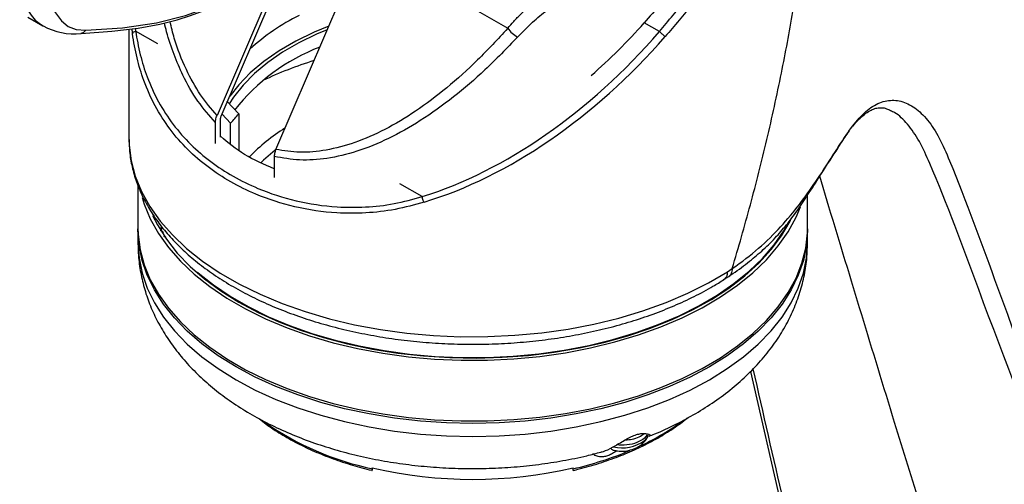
# Model space of a CAD drawing. Header units: millimetres. Extents: x 1 to 419, y 2 to 295.
# Tile 34 of 60: x 149 to 182, y 54 to 70. Entities that reach past the tile are written whole.
import ezdxf

# ---------------------------------------------------------------- set-up
doc = ezdxf.new("R2010")
doc.units = ezdxf.units.MM

msp = doc.modelspace()

# ---------------------------------------------------------------- linework, layer by layer
at = {"color": 7, "linetype": 'Continuous', "lineweight": 25}
for p, q in [((157.5018, 65.6724), (160.4979, 72.6452)), ((160.4979, 72.6452), (165.4172, 69.8053)), ((157.4115, 71.295), (155.4936, 66.8317)), ((155.6353, 66.8055), (157.5705, 71.3092)), ((149.0305, 70.1887), (149.5495, 69.8891)), ((170.5945, 69.6934), (170.0782, 69.9915)), ((152.4841, 69.7773), (152.4841, 66.0546)), ((153.4718, 69.2745), (152.7131, 69.7125)), ((170.5945, 69.6934), (170.5949, 69.6931)), ((155.8278, 67.3147), (156.2377, 66.8892)), ((155.4393, 65.8767), (155.4393, 66.5925)), ((155.6106, 66.089), (155.6106, 66.6966)), ((155.9582, 66.5697), (155.6677, 66.881)), ((155.9582, 65.8597), (155.9582, 66.5697)), ((156.2377, 66.8892), (156.2377, 65.6488)), ((152.4841, 66.0546), (152.4843, 66.0112)), ((157.4475, 65.4332), (157.4475, 64.7174)), ((176.3838, 63.7121), (176.0705, 64.7565)), ((152.7941, 64.4472), (152.7941, 63.0008)), ((162.498, 64.0638), (161.7393, 64.5018)), ((175.6541, 63.0008), (175.6541, 64.1093)), ((152.7941, 62.9191), (152.7943, 62.9599)), ((152.7941, 62.9191), (152.7941, 62.4782)), ((175.6541, 62.4782), (175.6541, 62.9191)), ((153.6692, 62.7093), (153.7498, 62.6733)), ((172.9176, 61.4999), (173.0843, 61.6081)), ((172.7905, 61.2289), (172.9621, 61.3349)), ((173.7076, 58.0957), (174.9933, 52.4715)), ((170.1776, 55.9365), (170.0904, 55.8172)), ((160.7941, 54.7742), (160.7941, 54.8022)), ((167.6541, 54.7742), (167.6541, 54.8022))]:
    msp.add_line(p, q, dxfattribs=at)
at = {"color": 7, "linetype": 'Continuous', "lineweight": 25, "flags": 128}
for points in [[(148.8093, 72.0064), (148.7558, 71.6052), (148.774, 71.1974), (148.8221, 70.9467), (148.9063, 70.6839), (149.0129, 70.4567), (149.1448, 70.2526), (149.2881, 70.0888), (149.461, 69.9452), (149.5576, 69.8952)], [(149.5557, 71.7835), (149.5627, 71.4166), (149.6565, 71.0269), (149.8011, 70.6649), (149.9822, 70.3337), (150.1812, 70.064), (150.4074, 69.8727), (150.6803, 69.7672), (151.0115, 69.7411)], [(150.8543, 69.6286), (151.8982, 69.7069), (152.7996, 69.8152), (153.5407, 69.9502), (154.1282, 70.0967), (154.5831, 70.2388), (154.9339, 70.3671), (155.1914, 70.4717), (155.4626, 70.5907), (155.7444, 70.7223), (156.0363, 70.864), (156.3415, 71.0114), (156.6813, 71.1532), (157.0996, 71.2671), (157.66, 71.3173)], [(151.0115, 69.7411), (152.2684, 69.8179), (153.4315, 69.9875), (154.4155, 70.2376), (155.2033, 70.527), (155.639, 70.7202), (156.0239, 70.9028), (156.377, 71.0688), (156.7326, 71.2067), (157.1426, 71.2974), (157.66, 71.3173)], [(151.0115, 69.7411), (150.9373, 69.6633), (150.8528, 69.6285), (150.8473, 69.6297)], [(159.2575, 69.7584), (158.8931, 69.6066), (158.2869, 69.3144), (157.7286, 68.9921), (157.2226, 68.6422), (156.7729, 68.2675), (156.3832, 67.871), (156.0566, 67.456), (155.9079, 67.226)], [(159.3077, 69.8752), (158.8106, 69.6719), (158.1856, 69.3705), (157.6107, 69.0374), (157.0907, 68.6755), (156.6299, 68.2879), (156.2321, 67.8776), (155.9294, 67.4899)], [(152.4843, 66.0112), (152.4913, 65.8173), (152.5603, 65.2836), (152.702, 64.7547), (152.9156, 64.2339), (153.1997, 63.7245), (153.5526, 63.2296), (153.972, 62.7523), (154.4553, 62.2956), (154.9996, 61.8624), (155.6013, 61.4553), (156.2569, 61.0768), (156.9621, 60.7294), (157.7126, 60.4153), (158.5037, 60.1362), (159.3304, 59.8941), (160.1877, 59.6904), (161.0701, 59.5264), (161.9723, 59.4031), (162.8884, 59.3213), (163.8129, 59.2814), (164.74, 59.2838), (165.6638, 59.3284), (166.5786, 59.415), (167.4788, 59.5429), (168.3587, 59.7115), (169.2128, 59.9196), (170.0358, 60.166), (170.8225, 60.449), (171.5681, 60.7671), (172.2679, 61.1181), (172.9176, 61.4999)], [(157.4825, 65.6487), (157.0822, 65.3086), (156.995, 65.2254)], [(152.9387, 64.0282), (153.0064, 63.8089), (153.2143, 63.3019), (153.491, 62.806), (153.8345, 62.3242), (154.2428, 61.8595), (154.7134, 61.4149), (155.2432, 60.9932), (155.829, 60.5968), (156.4672, 60.2284), (157.1537, 59.8902), (157.8844, 59.5844), (158.6545, 59.3127), (159.4594, 59.077), (160.2939, 58.8787), (161.153, 58.719), (162.0312, 58.5989), (162.9231, 58.5193), (163.8231, 58.4804), (164.7256, 58.4827), (165.625, 58.5261), (166.5157, 58.6103), (167.392, 58.7349), (168.2486, 58.8989), (169.0801, 59.1015), (169.8814, 59.3413), (170.6473, 59.6168), (171.3732, 59.9264), (172.0546, 60.2681), (172.6871, 60.6397), (173.2669, 61.039), (173.7902, 61.4635), (174.254, 61.9104), (174.6552, 62.3771), (174.9914, 62.8607), (175.2604, 63.358), (175.4086, 63.7146)], [(153.2944, 63.4185), (153.4565, 63.096), (153.7628, 62.6084), (154.1354, 62.1364), (154.5716, 61.6829), (155.069, 61.2509), (155.6242, 60.8431), (156.2337, 60.4621)], [(156.2337, 60.4621), (156.8938, 60.1102), (157.6003, 59.7897), (158.3486, 59.5026), (159.134, 59.2507), (159.9517, 59.0356), (160.7963, 58.8588), (161.6626, 58.7212), (162.5452, 58.6238), (163.4383, 58.5672), (164.3364, 58.5517), (165.2338, 58.5775), (166.1248, 58.6444), (167.0038, 58.7519), (167.8652, 58.8994), (168.7036, 59.0859), (169.5136, 59.3103), (170.2903, 59.5711), (171.0285, 59.8667), (171.7238, 60.1953), (172.3716, 60.5547), (172.968, 60.9427), (173.509, 61.3568), (173.9914, 61.7944), (174.412, 62.2527), (174.7681, 62.7289), (175.0576, 63.22), (175.076, 63.256)], [(152.7941, 63.0008), (152.8011, 62.7693), (152.8683, 62.2497), (153.0064, 61.7349), (153.2143, 61.2279), (153.491, 60.732), (153.8345, 60.2502), (154.2428, 59.7855), (154.7134, 59.3409), (155.2432, 58.9192), (155.829, 58.5228), (156.4672, 58.1544), (157.1537, 57.8162), (157.8844, 57.5104), (158.6545, 57.2387), (159.4594, 57.003), (160.2939, 56.8047), (161.153, 56.645), (162.0312, 56.5249), (162.9231, 56.4452), (163.8231, 56.4064), (164.7256, 56.4087), (165.625, 56.4521), (166.5157, 56.5363), (167.392, 56.6609), (168.2486, 56.8249), (169.0801, 57.0275), (169.8814, 57.2673), (170.6473, 57.5428), (171.3732, 57.8524), (172.0546, 58.1941), (172.6871, 58.5657), (173.2669, 58.965), (173.7902, 59.3895), (174.254, 59.8364), (174.6552, 60.3031), (174.9914, 60.7866), (175.2604, 61.284), (175.4606, 61.792), (175.5908, 62.3076), (175.6501, 62.8274), (175.6541, 63.0008)], [(175.6538, 62.9599), (175.6541, 62.9191), (175.6188, 62.4014), (175.5133, 61.8869), (175.3382, 61.3787), (175.0946, 60.8801), (174.784, 60.394), (174.4083, 59.9235), (173.9697, 59.4714), (173.4711, 59.0407), (172.9155, 58.6338), (172.3063, 58.2533), (171.6472, 57.9016), (170.9424, 57.5809), (170.1962, 57.293), (169.4132, 57.0399), (168.5981, 56.823), (167.7561, 56.6437), (166.8923, 56.503), (166.0121, 56.4019), (165.1208, 56.341), (164.2241, 56.3207), (163.3273, 56.341), (162.436, 56.4019), (161.5558, 56.503), (160.692, 56.6437), (159.85, 56.823), (159.0349, 57.0399), (158.2519, 57.293), (157.5057, 57.5809), (156.8009, 57.9016), (156.1418, 58.2533), (155.5326, 58.6338), (154.977, 59.0407), (154.4784, 59.4714), (154.0398, 59.9235), (153.6641, 60.394), (153.3535, 60.8801), (153.1099, 61.3787), (152.9348, 61.8869), (152.8293, 62.4014), (152.7941, 62.9191)], [(154.8321, 61.4787), (154.8465, 61.4662), (155.3689, 61.0503), (155.9466, 60.6595), (156.5758, 60.2963), (157.2527, 59.9628), (157.9731, 59.6612), (158.7325, 59.3934), (159.5261, 59.161), (160.349, 58.9654), (161.196, 58.808), (162.0619, 58.6896), (162.9413, 58.611), (163.8287, 58.5727), (164.7186, 58.575), (165.6054, 58.6178), (166.4836, 58.7008), (167.3477, 58.8236), (168.1923, 58.9854), (169.0121, 59.1851), (169.8022, 59.4215), (170.5574, 59.6932), (171.2732, 59.9985), (171.945, 60.3354), (172.5686, 60.7018), (173.1403, 61.0955), (173.6563, 61.514), (174.1136, 61.9547), (174.5092, 62.4149), (174.8406, 62.8917), (174.9608, 63.0971)], [(152.7941, 62.4782), (152.8293, 61.9605), (152.9348, 61.446), (153.1099, 60.9378), (153.3535, 60.4392), (153.6641, 59.9531), (154.0398, 59.4826), (154.4784, 59.0305), (154.977, 58.5997), (155.5326, 58.1929), (156.1418, 57.8124), (156.8009, 57.4607), (157.5057, 57.14), (158.2519, 56.8521), (159.0349, 56.599), (159.85, 56.382), (160.692, 56.2027), (161.5558, 56.0621), (162.436, 55.961), (163.3273, 55.9001), (164.2241, 55.8798), (165.1208, 55.9001), (166.0121, 55.961), (166.8923, 56.0621), (167.7561, 56.2027), (168.5981, 56.382), (169.4132, 56.599), (170.1962, 56.8521), (170.9424, 57.14), (171.6472, 57.4607), (172.3063, 57.8124), (172.9155, 58.1929), (173.4711, 58.5997), (173.9697, 59.0305), (174.4083, 59.4826), (174.784, 59.9531), (175.0946, 60.4392), (175.3382, 60.9378), (175.5133, 61.446), (175.6188, 61.9605), (175.6541, 62.4782), (175.6541, 62.4782)], [(170.0904, 55.7355), (170.205, 55.8694), (170.2294, 55.9192)]]:
    msp.add_lwpolyline(points, dxfattribs=at)
at = {"color": 7, "linetype": 'Continuous', "lineweight": 25}
for centre, radius, start, end in [((161.493, 63.7851), 7.2072, 116.33979, 132.55721), ((150.6218, 71.8124), 2.196, 240.96954, 275.8922), ((166.3213, 70.4816), 1.129, 216.79525, 239.67597), ((161.4189, 62.8435), 6.7666, 110.92655, 141.92646), ((162.8609, 55.7574), 13.5683, 107.39308, 115.33674), ((161.144, 61.0134), 6.3299, 121.75587, 135.90945), ((162.9435, 64.789), 10.2429, 235.37529, 257.88645), ((166.4469, 63.1463), 8.3565, 294.98787, 306.67626), ((169.3112, 56.8396), 1.3513, 257.66371, 305.21017), ((164.9338, 66.5156), 12.0524, 283.04435, 292.68341), ((164.2241, 69.7289), 15.3157, 257.05864, 282.94136)]:
    msp.add_arc(centre, radius, start, end, dxfattribs=at)
for centre, major_axis, ratio, start_param, end_param in [((164.2241, 76.7665), (8.2079, 11.0999), 0.6392832, 4.3815955, 4.5694302), ((164.2241, 76.5581), (8.9313, 11.8439), 0.6433447, 2.5629764, 2.5774403), ((164.1362, 76.6354), (8.7299, 11.8058), 0.6392832, 2.5630588, 2.5711662), ((164.1362, 76.6354), (8.7299, 11.8058), 0.6392832, 3.8570789, 4.5934769), ((164.2241, 76.5581), (8.9313, 11.8439), 0.6433447, 3.8638997, 4.6001622), ((151.1631, 71.7281), (6.6249, 8.455), 0.6510259, 4.6095171, 4.649119)]:
    msp.add_ellipse(centre, major_axis=major_axis, ratio=ratio, start_param=start_param, end_param=end_param, dxfattribs=at)
for points, knots in [([(201.0686, 52.2288), (200.8958, 52.4206), (200.0233, 53.3885), (198.6843, 54.8712), (197.1386, 56.6302), (195.9502, 58.046), (194.8743, 59.4032), (193.8796, 60.7613), (192.8761, 62.2258), (191.8971, 63.7573), (190.9387, 65.3736), (190.0331, 67.0245), (189.1806, 68.7094), (188.3818, 70.4274), (187.6371, 72.1777), (186.9476, 73.9579), (186.3368, 75.6969), (185.8, 77.4004), (185.3928, 78.8794), (185.0943, 80.0988), (184.894, 81.1091), (184.7043, 82.0687), (184.4974, 82.9639), (184.2741, 83.7399), (184.0172, 84.4417), (183.721, 85.0969), (183.3683, 85.7421), (182.9588, 86.3593), (182.5072, 86.9267), (182.0138, 87.438), (181.5822, 87.8246), (181.3017, 88.0203), (181.2123, 88.0828)], [0, 0, 0, 0, 0.0182762, 0.0922426, 0.1420131, 0.1862412, 0.2259246, 0.2683467, 0.309812, 0.3555448, 0.4013283, 0.4471552, 0.4930143, 0.5388944, 0.5847846, 0.6306707, 0.6765321, 0.7166616, 0.7591198, 0.7864077, 0.809216, 0.8332095, 0.8542041, 0.8721479, 0.8882366, 0.9045904, 0.9225062, 0.9402373, 0.9577379, 0.9749962, 0.9920245, 1, 1, 1, 1]), ([(201.1374, 51.3149), (201.1374, 51.3149), (200.4555, 52.1347), (199.084, 53.7786), (197.0559, 56.2656), (195.1083, 58.7824), (193.2946, 61.3468), (191.6519, 63.9577), (190.148, 66.6048), (188.7791, 69.2773), (187.5203, 72.0004), (186.3439, 74.78), (185.4799, 77.1081), (184.955, 78.9702), (184.6394, 80.2771), (184.3083, 81.5566), (183.9159, 82.7683), (183.3892, 83.8954), (182.6859, 84.8835), (181.82, 85.726), (180.8153, 86.3779), (179.6821, 86.8237), (178.4486, 87.0781), (177.3563, 87.1633), (176.6604, 87.1425), (176.4204, 87.1353)], [0, 0, 0, 0, 0.00000017, 0.06440234, 0.1288183, 0.19320626, 0.25757027, 0.32260702, 0.38767605, 0.45275745, 0.51781108, 0.58508327, 0.65233997, 0.68095634, 0.70964489, 0.73829232, 0.76682657, 0.79531326, 0.82668711, 0.85814497, 0.88951663, 0.92080792, 0.95218191, 0.98351434, 1, 1, 1, 1]), ([(175.9508, 78.129), (175.9181, 77.866), (175.8525, 77.339), (175.5919, 76.5019), (175.1904, 75.5602), (174.6052, 74.5035), (173.8607, 73.3724), (173.0364, 72.2551), (172.1744, 71.1671), (171.4171, 70.2542), (170.9535, 69.7081), (170.7956, 69.522)], [0, 0, 0, 0, 0.1050676, 0.2104884, 0.3155214, 0.4470751, 0.5786528, 0.6982639, 0.8183752, 0.9381302, 1, 1, 1, 1]), ([(170.5949, 69.6931), (170.5949, 69.6932), (170.7513, 69.8796), (171.2098, 70.4282), (171.9611, 71.3439), (172.818, 72.4353), (173.6381, 73.5538), (174.3821, 74.6847), (175.0053, 75.8123), (175.469, 76.8931), (175.6168, 77.565), (175.6907, 77.9009)], [0, 0, 0, 0, 0.00000399, 0.06544107, 0.19221197, 0.31935419, 0.4459703, 0.58476737, 0.72353627, 0.86175804, 1, 1, 1, 1]), ([(174.7966, 76.9782), (174.6998, 76.7087), (174.5048, 76.1657), (174.1067, 75.3809), (173.6772, 74.6462), (173.2336, 73.964), (172.7421, 73.2673), (172.0662, 72.3702), (171.1797, 71.2713), (170.4478, 70.4208), (170.0782, 69.9915)], [0, 0, 0, 0, 0.12422243, 0.25025994, 0.34605258, 0.44185082, 0.54078307, 0.63972595, 0.81810754, 1, 1, 1, 1]), ([(200.0798, 45.6141), (198.9975, 47.3042), (196.8338, 50.6833), (193.6259, 55.7423), (190.4965, 60.7881), (188.1465, 64.6801), (186.5343, 67.4702), (185.5727, 69.0887), (184.6016, 70.598), (183.6293, 72.0261), (182.6174, 73.1962), (181.6394, 74.0759), (180.7088, 74.7016), (179.8333, 75.1063), (178.9586, 75.3522), (178.2259, 75.5123), (177.6308, 75.6012), (177.1684, 75.6488), (176.6808, 75.6909), (176.2753, 75.5098), (175.9408, 75.1616), (175.7972, 74.7785), (175.7255, 74.5873)], [0, 0, 0, 0, 0.1273348, 0.2545881, 0.3816911, 0.5086013, 0.5508632, 0.5930049, 0.6349651, 0.6767523, 0.7183259, 0.7595258, 0.7936886, 0.8272887, 0.8605157, 0.8939426, 0.9115395, 0.929208, 0.946938, 0.9646654, 0.9823639, 1, 1, 1, 1]), ([(173.0843, 61.6081), (173.295, 62.3313), (173.7181, 63.7832), (174.2763, 66.0089), (174.7611, 68.2079), (175.1681, 70.3933), (175.4958, 72.4971), (175.651, 73.9095), (175.7255, 74.5873)], [0, 0, 0, 0, 0.1726936, 0.3467306, 0.5222573, 0.6827075, 0.8477296, 1, 1, 1, 1]), ([(165.4172, 69.8053), (165.4851, 69.8836), (165.6301, 70.0507), (165.8487, 70.2774), (166.0981, 70.5192), (166.3652, 70.7611), (166.6497, 71.0002), (166.9295, 71.2215), (167.198, 71.423), (167.5806, 71.6947), (168.0669, 72.0141), (168.6675, 72.3671), (169.2647, 72.6817), (169.6493, 72.8504), (169.8383, 72.9333)], [0, 0, 0, 0, 0.0586107, 0.1252054, 0.1749678, 0.249729, 0.3212296, 0.3751275, 0.440676, 0.5001896, 0.624978, 0.7504927, 0.8773485, 1, 1, 1, 1]), ([(165.7513, 69.507), (165.8998, 69.6592), (166.1961, 69.9629), (166.7008, 70.3872), (167.235, 70.7894), (167.7971, 71.168), (168.3731, 71.5198), (168.9562, 71.8411), (169.5342, 72.1301), (169.9064, 72.2879), (170.0912, 72.3662)], [0, 0, 0, 0, 0.1251705, 0.2496872, 0.3750587, 0.5000771, 0.6260595, 0.7504234, 0.8760802, 1, 1, 1, 1]), ([(155.4393, 66.5925), (155.2328, 66.8265), (154.8093, 67.3063), (154.3569, 68.1106), (154.0153, 68.9154), (153.8086, 69.5163), (153.721, 69.8883), (153.6972, 69.9892)], [0, 0, 0, 0, 0.2550253, 0.5229523, 0.7181427, 0.9234811, 1, 1, 1, 1]), ([(155.4936, 66.8317), (155.2991, 67.0589), (154.8978, 67.5276), (154.4151, 68.4265), (154.0695, 69.2728), (153.9333, 69.8454), (153.8878, 70.0368)], [0, 0, 0, 0, 0.2603595, 0.5369793, 0.8451912, 1, 1, 1, 1]), ([(152.6025, 69.6219), (152.6027, 69.6233), (152.6045, 69.6349), (152.6171, 69.6579), (152.6532, 69.689), (152.6909, 69.705), (152.7098, 69.7129)], [0, 0, 0, 0, 0.0446834, 0.3472654, 0.6736325, 1, 1, 1, 1]), ([(162.5606, 63.8732), (162.2342, 63.7821), (161.5802, 63.5996), (160.5772, 63.4882), (159.4185, 63.487), (158.1378, 63.6789), (156.9304, 64.0683), (155.9523, 64.5486), (155.1727, 65.0594), (154.4731, 65.6612), (153.8693, 66.3552), (153.3663, 67.1413), (153.0002, 67.9602), (152.7467, 68.7875), (152.6505, 69.3437), (152.6025, 69.6219)], [0, 0, 0, 0, 0.0702642, 0.1407971, 0.2111066, 0.3164185, 0.4217604, 0.4960221, 0.5705033, 0.6447608, 0.7213468, 0.7981862, 0.8747283, 0.9373684, 1, 1, 1, 1]), ([(152.7131, 69.7125), (152.7127, 69.7127), (152.7119, 69.7131), (152.7107, 69.7132), (152.71, 69.713), (152.7098, 69.7129)], [0, 0, 0, 0, 0.42819367, 0.78577509, 1, 1, 1, 1]), ([(152.7098, 69.7129), (152.7592, 69.4406), (152.8582, 68.8957), (153.1141, 68.0857), (153.4801, 67.2841), (153.9797, 66.5147), (154.5767, 65.8352), (155.2661, 65.2453), (156.033, 64.7436), (156.993, 64.2714), (158.176, 63.8865), (159.4291, 63.6942), (160.562, 63.6912), (161.5419, 63.7965), (162.181, 63.9731), (162.4999, 64.0612)], [0, 0, 0, 0, 0.0625129, 0.1250352, 0.2015687, 0.2783976, 0.3549801, 0.429376, 0.5039898, 0.5783904, 0.6838257, 0.7892273, 0.8594284, 0.9298495, 1, 1, 1, 1]), ([(165.4172, 69.8053), (165.0783, 69.4385), (164.412, 68.7173), (163.3593, 67.7726), (162.3018, 66.973), (161.2511, 66.3425), (160.2247, 65.8899), (159.2508, 65.6312), (158.3398, 65.5415), (157.7755, 65.6296), (157.5018, 65.6724)], [0, 0, 0, 0, 0.1501177, 0.295169, 0.4336504, 0.5644372, 0.686917, 0.8010875, 0.9035547, 1, 1, 1, 1]), ([(170.7956, 69.522), (170.794, 69.5233), (170.7905, 69.5263), (170.7744, 69.54), (170.7425, 69.5672), (170.6918, 69.6104), (170.6395, 69.655), (170.6098, 69.6804), (170.5949, 69.6931)], [0, 0, 0, 0, 0.0313686, 0.0693036, 0.3019896, 0.5346646, 0.7673322, 1, 1, 1, 1]), ([(165.7513, 69.507), (165.3856, 69.1268), (164.6852, 68.3984), (163.5739, 67.4456), (162.4738, 66.6543), (161.3689, 66.0287), (160.298, 65.5894), (159.2779, 65.3467), (158.3247, 65.2769), (157.735, 65.382), (157.4475, 65.4332)], [0, 0, 0, 0, 0.1529547, 0.2930433, 0.433054, 0.5614717, 0.684716, 0.7987683, 0.9018662, 1, 1, 1, 1]), ([(173.084, 61.6071), (173.084, 61.6072), (173.4102, 61.8274), (174.0083, 62.2908), (174.7566, 63.0298), (175.3906, 63.7973), (175.9463, 64.5832), (176.4597, 65.3703), (176.9329, 66.1206), (177.4056, 66.7649), (177.8759, 67.1789), (178.3613, 67.3649), (178.8473, 67.3501), (179.3184, 67.1226), (179.7613, 66.6992), (180.1631, 66.0884), (180.9689, 64.1962), (183.3806, 57.5149), (186.4115, 49.466), (188.8905, 42.8305), (189.5804, 40.9839)], [0, 0, 0, 0, 0.0000002, 0.0279251, 0.0559094, 0.0841388, 0.1125779, 0.1410483, 0.1692987, 0.1920784, 0.2147896, 0.2376011, 0.260415, 0.2832377, 0.3060609, 0.3287889, 0.3515347, 0.4672209, 0.8517305, 1, 1, 1, 1]), ([(177.2081, 66.4691), (177.2371, 66.5062), (177.3359, 66.633), (177.5009, 66.7948), (177.6948, 66.948), (177.8718, 67.0434), (178.0295, 67.0924), (178.1853, 67.1013), (178.3309, 67.0795), (178.4395, 67.0266), (178.4829, 67.0055)], [0, 0, 0, 0, 0.0548876, 0.1871526, 0.3187342, 0.4507481, 0.5865352, 0.7357901, 0.8945023, 1, 1, 1, 1]), ([(189.252, 41.0698), (188.5431, 42.8972), (185.9801, 49.5048), (182.7216, 57.4567), (180.3212, 64.0981), (179.48, 65.9798), (179.0736, 66.545), (178.7331, 66.8905), (178.5292, 66.9689), (178.4761, 66.9894)], [0, 0, 0, 0, 0.2038148, 0.7369354, 0.8973607, 0.927733, 0.9589825, 0.989327, 1, 1, 1, 1]), ([(155.4393, 66.5925), (155.4411, 66.6233), (155.4442, 66.6764), (155.4648, 66.7584), (155.4839, 66.807), (155.4936, 66.8317)], [0, 0, 0, 0, 0.40576, 0.6984558, 1, 1, 1, 1]), ([(155.6106, 66.6969), (155.6114, 66.7108), (155.6128, 66.7348), (155.6221, 66.7721), (155.6309, 66.7942), (155.6353, 66.8055)], [0, 0, 0, 0, 0.4030243, 0.6970496, 1, 1, 1, 1]), ([(172.9645, 61.3392), (173.0123, 61.3715), (173.259, 61.5377), (173.6602, 61.8386), (174.166, 62.2619), (174.5984, 62.6969), (174.9941, 63.1625), (175.3643, 63.662), (175.74, 64.2365), (176.1765, 64.9257), (176.5806, 65.5449), (176.9071, 66.0497), (177.0307, 66.2296), (177.0826, 66.3051)], [0, 0, 0, 0, 0.0231396, 0.1192055, 0.2040723, 0.2959147, 0.3826539, 0.4774435, 0.5840763, 0.7106243, 0.8828566, 0.9508439, 1, 1, 1, 1]), ([(152.4896, 66.0068), (152.4928, 65.8699), (152.5, 65.5589), (152.5861, 65.0771), (152.7336, 64.5649), (152.9446, 64.0614), (153.2158, 63.5689), (153.5471, 63.0896), (153.937, 62.6261), (154.3838, 62.1811), (154.8848, 61.7575), (155.4371, 61.3577), (156.0373, 60.9842), (156.6817, 60.6389), (157.3665, 60.3235), (158.0876, 60.0397), (158.8411, 59.7887), (159.623, 59.5715), (160.429, 59.3892), (161.2549, 59.2425), (162.0963, 59.1321), (162.9488, 59.0584), (163.808, 59.0218), (164.6693, 59.0224), (165.5283, 59.0603), (166.3804, 59.1352), (167.2211, 59.2468), (168.0462, 59.3947), (168.8513, 59.5781), (169.6321, 59.7963), (170.3845, 60.0485), (171.105, 60.3332), (171.7878, 60.6506), (172.3515, 60.9496), (172.6708, 61.152), (172.7915, 61.2285)], [0, 0, 0, 0, 0.0233297, 0.0529725, 0.082681, 0.1125578, 0.1426726, 0.1730533, 0.2036883, 0.2345372, 0.2655454, 0.2966578, 0.3278275, 0.3590189, 0.3902028, 0.4213675, 0.4525074, 0.4836212, 0.5147103, 0.5457776, 0.5768272, 0.6078636, 0.6388919, 0.6699169, 0.7009439, 0.7319763, 0.7630194, 0.7940785, 0.8251587, 0.856265, 0.8874018, 0.9185726, 0.9497793, 0.9810211, 1, 1, 1, 1]), ([(157.4475, 65.0112), (157.0977, 65.1597), (156.4178, 65.4485), (155.8744, 65.9019), (155.6106, 66.122)], [0, 0, 0, 0, 0.514484, 1, 1, 1, 1]), ([(157.5018, 65.6724), (157.4889, 65.6386), (157.4669, 65.5807), (157.4504, 65.4997), (157.4485, 65.4555), (157.4475, 65.4332)], [0, 0, 0, 0, 0.4116128, 0.7042112, 1, 1, 1, 1]), ([(162.4999, 64.0612), (162.4999, 64.0616), (162.4997, 64.0624), (162.4989, 64.0632), (162.4982, 64.0636), (162.498, 64.0638)], [0, 0, 0, 0, 0.3098469, 0.7189965, 1, 1, 1, 1]), ([(162.5606, 63.8732), (162.5593, 63.8755), (162.549, 63.8941), (162.5305, 63.935), (162.5097, 63.999), (162.5032, 64.0405), (162.4999, 64.0612)], [0, 0, 0, 0, 0.0446834, 0.3472684, 0.673634, 1, 1, 1, 1]), ([(182.2535, 44.7075), (181.0389, 48.5846), (179.0606, 54.8993), (177.1293, 61.2576), (176.3838, 63.7121)], [0, 0, 0, 0, 0.6139795, 1, 1, 1, 1]), ([(153.5659, 63.0032), (153.5654, 62.997), (153.5639, 62.9775), (153.5717, 62.9547), (153.5793, 62.9377), (153.5815, 62.9334), (153.582, 62.9323), (153.5822, 62.932), (153.5822, 62.9319), (153.5995, 62.8988), (153.6344, 62.8694), (153.6692, 62.84)], [0, 0, 0, 0, 0.1062511, 0.3333555, 0.3909555, 0.4057435, 0.4096342, 0.4107036, 0.4110194, 0.4111892, 1, 1, 1, 1]), ([(153.6067, 62.9851), (153.5887, 62.9649), (153.5613, 62.934), (153.5698, 62.9008), (153.5728, 62.8893)], [0, 0, 0, 0, 0.6549284, 1, 1, 1, 1]), ([(152.7941, 62.4782), (152.7973, 62.3359), (152.805, 61.9967), (152.8774, 61.4643), (153.0147, 60.8875), (153.2126, 60.3238), (153.469, 59.7749), (153.7835, 59.2426), (154.1558, 58.7284), (154.5855, 58.2345), (155.072, 57.7633), (155.6136, 57.3177), (156.2074, 56.9011), (156.8492, 56.5167), (157.5341, 56.1672), (158.2564, 55.8549), (159.0105, 55.5812), (159.7912, 55.3469), (160.594, 55.1524), (161.4144, 54.998), (162.2482, 54.8838), (163.0914, 54.8099), (163.9399, 54.7763), (164.7897, 54.7829), (165.6368, 54.83), (166.4773, 54.9169), (167.3062, 55.0457), (168.0174, 55.1871), (168.4413, 55.3017), (168.6022, 55.3452)], [0, 0, 0, 0, 0.02462531, 0.05869209, 0.09276313, 0.12704168, 0.16172173, 0.19697785, 0.23295092, 0.26972976, 0.30733274, 0.34569742, 0.38468807, 0.42412348, 0.46381616, 0.50359527, 0.54333001, 0.58296545, 0.62248044, 0.66187704, 0.70117207, 0.74039113, 0.77956494, 0.81872707, 0.85791072, 0.89714198, 0.93645711, 0.97589177, 1, 1, 1, 1]), ([(170.2469, 55.8904), (170.3099, 55.9143), (170.6244, 56.0337), (171.1585, 56.288), (171.8438, 56.655), (172.4862, 57.0648), (173.0831, 57.5122), (173.6276, 57.9955), (174.1141, 58.5108), (174.5377, 59.0535), (174.895, 59.6179), (175.1841, 60.1986), (175.4051, 60.7903), (175.5562, 61.3882), (175.642, 61.9509), (175.647, 62.3137), (175.6492, 62.4752)], [0, 0, 0, 0, 0.0201157, 0.1004758, 0.1811984, 0.2621482, 0.3429845, 0.4233114, 0.5026613, 0.5805863, 0.6567648, 0.7310683, 0.8035653, 0.8744778, 0.9441258, 1, 1, 1, 1]), ([(173.084, 61.6071), (173.078, 61.5451), (173.0668, 61.4288), (172.9959, 61.3691), (172.9628, 61.3412)], [0, 0, 0, 0, 0.533093, 1, 1, 1, 1]), ([(172.9176, 61.4999), (172.9116, 61.438), (172.9001, 61.3176), (172.8277, 61.2569), (172.7925, 61.2273)], [0, 0, 0, 0, 0.5135893, 1, 1, 1, 1]), ([(173.7912, 58.1843), (174.1351, 56.6708), (174.8489, 53.5296), (175.5756, 50.3797), (175.9521, 48.7477)], [0, 0, 0, 0, 0.4818531, 1, 1, 1, 1]), ([(156.9441, 56.4779), (157.0174, 56.4182), (157.2414, 56.2359), (157.6693, 55.9581), (158.2207, 55.6454), (158.8164, 55.3633), (159.4484, 55.1116), (160.1021, 54.8973), (160.5567, 54.7727), (160.7864, 54.7192), (160.7929, 54.7177)], [0, 0, 0, 0, 0.0753068, 0.2299953, 0.3848749, 0.5397646, 0.6945729, 0.8492651, 0.9956996, 1, 1, 1, 1]), ([(167.6547, 54.7188), (167.7228, 54.7349), (168.0258, 54.8068), (168.5467, 54.9588), (169.2024, 55.1872), (169.8233, 55.4491), (170.4075, 55.7408), (170.945, 56.0638), (171.3201, 56.3169), (171.4987, 56.4693), (171.5305, 56.4964)], [0, 0, 0, 0, 0.0444038, 0.1976902, 0.3511428, 0.5047635, 0.6585601, 0.8125207, 0.9666014, 1, 1, 1, 1]), ([(168.6009, 55.3503), (168.6295, 55.3549), (168.7332, 55.3716), (168.9954, 55.5068), (169.2872, 55.6794), (169.5411, 55.8255), (169.7272, 55.9145), (169.8986, 55.9686), (170.0681, 55.9861), (170.2207, 55.9622), (170.3107, 55.9222), (170.2802, 55.9119), (170.2783, 55.9112)], [0, 0, 0, 0, 0.0617318, 0.2233885, 0.3889743, 0.4708255, 0.5382495, 0.6061775, 0.6790889, 0.7968151, 0.987427, 1, 1, 1, 1]), ([(170.0904, 55.8172), (170.0089, 55.7627), (169.8459, 55.6538), (169.4903, 55.5699), (169.2473, 55.5819), (169.1285, 55.5877)], [0, 0, 0, 0, 0.3382271, 0.6764542, 1, 1, 1, 1]), ([(169.4359, 55.7632), (169.5125, 55.7674), (169.6867, 55.777), (169.9183, 55.8521), (170.0235, 55.9351), (170.0742, 55.9752)], [0, 0, 0, 0, 0.2893566, 0.6570825, 1, 1, 1, 1]), ([(170.0026, 55.6169), (170.0562, 55.6671), (170.1424, 55.7477), (170.1925, 55.8543), (170.2114, 55.8947)], [0, 0, 0, 0, 0.62178675, 1, 1, 1, 1]), ([(169.0378, 55.4109), (169.0801, 55.4004), (169.2021, 55.37), (169.4211, 55.373), (169.666, 55.4219), (169.8636, 55.5098), (169.9636, 55.5869), (170.0026, 55.6169)], [0, 0, 0, 0, 0.127447, 0.3678982, 0.6253459, 0.8542258, 1, 1, 1, 1]), ([(169.1461, 55.3874), (169.0964, 55.3559), (169.0033, 55.2968), (168.8542, 55.2246), (168.7103, 55.183), (168.5567, 55.1765), (168.3868, 55.2246), (168.3492, 55.2642), (168.3252, 55.2895)], [0, 0, 0, 0, 0.1130851, 0.2118494, 0.3112048, 0.4282724, 0.6345925, 1, 1, 1, 1]), ([(168.9468, 55.4637), (168.9688, 55.4394), (168.9949, 55.4105), (169.0315, 55.4087), (169.0372, 55.4085)], [0, 0, 0, 0, 0.8430637, 1, 1, 1, 1]), ([(160.7941, 54.7742), (160.7941, 54.7534), (160.7941, 54.7198), (160.7941, 54.7216), (160.7941, 54.7223)], [0, 0, 0, 0, 0.6184606, 1, 1, 1, 1]), ([(167.6541, 54.722), (167.6541, 54.7205), (167.6541, 54.7123), (167.6541, 54.7381), (167.6541, 54.768), (167.6541, 54.7742)], [0, 0, 0, 0, 0.1539007, 0.8256078, 1, 1, 1, 1])]:
    msp.add_open_spline(points, degree=3, knots=knots, dxfattribs=at)

doc.saveas('drawing.dxf')
